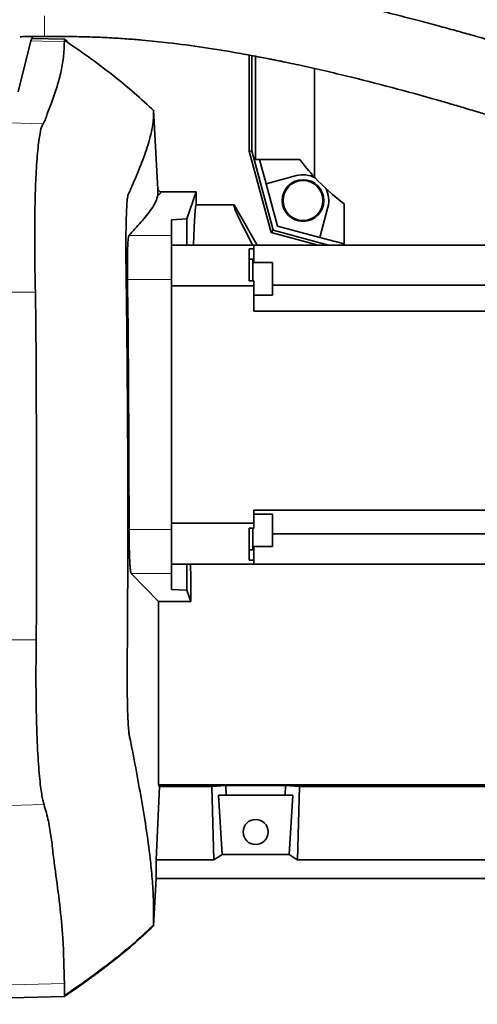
# Model space of a CAD drawing. Header units: millimetres. Extents: x 0 to 11920, y 0 to 8400.
# Tile 90 of 121: x 7997 to 8183, y 3670 to 4072. Entities that reach past the tile are written whole.
import ezdxf

# ---------------------------------------------------------------- set-up
doc = ezdxf.new("R2010")
doc.units = ezdxf.units.MM
doc.header["$LTSCALE"] = 20

msp = doc.modelspace()

# ---------------------------------------------------------------- linework, layer by layer
at = {"color": 7, "linetype": 'Continuous', "lineweight": 35}
for p, q in [((8001.777308, 4063.994752), (8001.777308, 4064.740618)), ((8001.245628, 4062.95077), (7996.029498, 4042.274125)), ((8014.916804, 4063.650683), (8001.777308, 4063.994752)), ((8016.035247, 4062.861946), (8014.661707, 4063.823341)), ((8016.038262, 4062.866256), (8014.916804, 4063.650683)), ((8090.201824, 4018.097126), (8090.201824, 4057.194687)), ((8091.276184, 4018.238568), (8091.276184, 4056.993933)), ((8092.777308, 4014.635074), (8092.777308, 4056.713435)), ((8116.777308, 4051.726412), (8116.777308, 4007.44684)), ((8051.246546, 4034.884314), (8052.94547, 4002.466911)), ((8090.201824, 4018.097126), (8091.276184, 4018.238568)), ((8099.085401, 3984.943167), (8090.201824, 4018.097126)), ((8099.962612, 3985.820378), (8091.276184, 4018.238568)), ((8110.777308, 4014.635074), (8092.777308, 4014.635074)), ((8094.385003, 4014.635074), (8097.029517, 4004.765613)), ((8109.34903, 4008.066617), (8097.029517, 4004.765613)), ((8097.029517, 4004.765613), (8101.652952, 3987.510718)), ((8053.892398, 4001.519984), (8052.94547, 4002.466911)), ((8052.94547, 4002.466911), (8052.94547, 4000.248118)), ((8053.892398, 4001.519984), (8068.509928, 4001.519984)), ((8068.509928, 4001.519984), (8064.821278, 3990.445034)), ((8068.509928, 3996.135074), (8068.509928, 4001.519984)), ((8068.509928, 3996.135074), (8084.013424, 3996.135074)), ((8084.013424, 3996.135074), (8088.343551, 3988.635074)), ((8128.777308, 3996.635074), (8128.777308, 3979.806916)), ((8118.907847, 3982.887283), (8122.208851, 3995.206796)), ((8058.577308, 3990.117801), (8064.821278, 3990.445034)), ((8058.577308, 3983.700886), (8058.577308, 3990.117801)), ((8064.821278, 3990.445034), (8064.821278, 3979.806916)), ((8088.343551, 3988.635074), (8093.44049, 3979.806916)), ((8099.085401, 3984.943167), (8099.962612, 3985.820378)), ((8118.254149, 3979.806916), (8099.085401, 3984.943167)), ((8122.405155, 3979.806916), (8099.962612, 3985.820378)), ((8101.652952, 3987.510718), (8118.907847, 3982.887283)), ((8058.577308, 3965.725554), (8058.577308, 3983.700886)), ((8118.907847, 3982.887283), (8128.777308, 3980.242769)), ((8092.077308, 3979.806916), (8058.577308, 3979.806916)), ((8090.077308, 3978.236068), (8092.077308, 3978.236068)), ((8090.077308, 3978.236068), (8090.077308, 3965.182929)), ((8092.077308, 3978.236068), (8092.077308, 3979.806916)), ((8092.077308, 3979.806916), (8323.877308, 3979.806916)), ((8092.077308, 3972.707158), (8092.077308, 3978.236068)), ((8091.677308, 3974.072158), (8090.077308, 3974.072158)), ((8091.677308, 3965.182929), (8091.677308, 3974.072158)), ((8099.677308, 3972.707158), (8091.677308, 3972.707158)), ((8099.677308, 3972.707158), (8099.677308, 3959.437158)), ((8058.577308, 3863.888278), (8058.577308, 3965.725554)), ((8090.077308, 3965.182929), (8092.077308, 3965.182929)), ((8092.077308, 3963.1391), (8092.077308, 3965.182929)), ((8058.577308, 3963.1391), (8092.077308, 3963.1391)), ((8092.077308, 3963.1391), (8092.077308, 3952.806916)), ((8099.677308, 3963.492848), (8323.877308, 3963.492848)), ((8092.077308, 3959.437158), (8099.677308, 3959.437158)), ((8092.077308, 3952.806916), (8323.877308, 3952.806916)), ((8092.077308, 3871.806916), (8323.877308, 3871.806916)), ((8092.077308, 3871.806916), (8092.077308, 3866.474732)), ((8099.677308, 3870.176675), (8092.077308, 3870.176675)), ((8099.677308, 3870.176675), (8099.677308, 3868.233328)), ((8099.677308, 3868.233328), (8099.677308, 3856.906675)), ((8092.077308, 3866.474732), (8058.577308, 3866.474732)), ((8058.577308, 3845.912947), (8058.577308, 3863.888278)), ((8090.077308, 3864.430904), (8092.077308, 3864.430904)), ((8090.077308, 3864.430904), (8090.077308, 3851.377764)), ((8091.677308, 3855.541675), (8091.677308, 3864.430904)), ((8092.077308, 3864.430904), (8092.077308, 3866.474732)), ((8099.677308, 3862.071729), (8310.391552, 3862.071729)), ((8091.677308, 3856.906675), (8099.677308, 3856.906675)), ((8092.077308, 3851.377764), (8092.077308, 3856.906675)), ((8090.077308, 3855.541675), (8091.677308, 3855.541675)), ((8058.577308, 3849.806916), (8092.077308, 3849.806916)), ((8064.821278, 3849.806916), (8064.821278, 3839.168798)), ((8090.077308, 3851.377764), (8092.077308, 3851.377764)), ((8092.077308, 3849.806916), (8092.077308, 3851.377764)), ((8092.077308, 3849.806916), (8298.12674, 3849.806916)), ((8042.100456, 3845.912947), (8053.277308, 3834.532386)), ((8058.577308, 3839.496031), (8058.577308, 3845.912947)), ((8064.821278, 3839.168798), (8058.577308, 3839.496031)), ((8064.821278, 3839.168798), (8066.365493, 3834.532386)), ((8053.277308, 3759.813916), (8053.277308, 3834.532386)), ((8066.365493, 3834.532386), (8053.277308, 3834.532386)), ((8053.684488, 3759.189161), (8053.277308, 3759.813916)), ((8053.277308, 3759.813916), (8319.968295, 3759.813916)), ((8074.883071, 3759.189161), (8080.645988, 3759.539009)), ((8104.908628, 3759.539009), (8080.645988, 3759.539009)), ((8080.645988, 3759.539009), (8080.764112, 3755.635074)), ((8104.908628, 3759.539009), (8104.790504, 3755.635074)), ((8110.671545, 3759.189161), (8104.908628, 3759.539009)), ((8052.255356, 3729.346081), (8053.684488, 3759.189161)), ((8053.684488, 3759.189161), (8074.883071, 3759.189161)), ((8075.786052, 3729.346081), (8074.883071, 3759.189161)), ((8077.668012, 3755.635074), (8080.764112, 3755.635074)), ((8077.668012, 3755.635074), (8079.127223, 3731.521982)), ((8104.790504, 3755.635074), (8080.764112, 3755.635074)), ((8104.790504, 3755.635074), (8107.886604, 3755.635074)), ((8106.427393, 3731.521982), (8107.886604, 3755.635074)), ((8109.768563, 3729.346081), (8110.671545, 3759.189161)), ((8264.883071, 3759.189161), (8110.671545, 3759.189161)), ((8106.427393, 3731.521982), (8079.127223, 3731.521982)), ((8052.255356, 3729.346081), (8052.255356, 3721.635074)), ((8052.255356, 3729.346081), (8075.786052, 3729.346081)), ((8265.786052, 3729.346081), (8109.768563, 3729.346081)), ((8052.255356, 3721.635074), (8051.246476, 3702.384488)), ((8052.255356, 3721.635074), (8301.777308, 3721.635074)), ((7971.777308, 3672.489817), (8014.919069, 3673.619524)), ((8014.66399, 3673.446845), (8015.897506, 3674.3104))]:
    msp.add_line(p, q, dxfattribs=at)
at = {"color": 8, "linetype": 'Continuous', "lineweight": 18}
for p, q in [((8001.245628, 4062.95077), (8014.897267, 4062.595225)), ((7971.777308, 4030.085062), (8006.20453, 4029.188435)), ((8041.14746, 3983.700886), (8058.577308, 3983.700886)), ((8040.566784, 3965.725554), (8058.577308, 3965.725554)), ((7971.777308, 3960.568273), (8003.085186, 3960.568273)), ((8041.244578, 3863.888278), (8058.577308, 3863.888278)), ((8042.100456, 3845.912947), (8058.577308, 3845.912947)), ((7971.777308, 3818.879213), (8003.436907, 3818.879213)), ((7971.777308, 3750.897794), (8006.613574, 3751.785036)), ((7971.777308, 3677.86057), (8014.870034, 3678.958095))]:
    msp.add_line(p, q, dxfattribs=at)
at = {"color": 7, "linetype": 'Continuous', "lineweight": 18}
msp.add_circle((8187.61595, 3868.635074), 435.477487, dxfattribs=at)
at = {"color": 7, "linetype": 'Continuous', "lineweight": 35}
for centre, radius in [((8112.06663, 3997.924396), 8.5), ((8112.06663, 3997.924396), 8.135), ((8092.777308, 3740.635074), 5.1)]:
    msp.add_circle(centre, radius, dxfattribs=at)
for centre, radius, start, end in [((8182.777308, 4068.635074), 90, 216.86989765, 222.83342807), ((8112.06663, 3997.924396), 10.5, 61.81141305, 105), ((8182.777308, 4068.635074), 90, 222.83342807, 233.13010235), ((8112.06663, 3997.924396), 10.5, 345, 28.18858695)]:
    msp.add_arc(centre, radius, start, end, dxfattribs=at)
for centre, major_axis, ratio, start_param, end_param in [((8001.7738, 3868.635074), (0, 195.359725), 0.0261859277, 6.2824996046, 6.3866154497), ((8068.509928, 3868.635074), (0, 127.5), 0.0174550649, 0, 0.5116536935), ((8157.625583, 3868.635074), (-73.656342, 127.489062), 0.0226737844, 6.2700863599, 6.7817400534), ((8068.509928, 3868.635074), (0, 127.5), 0.0174550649, 1.7190101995, 1.8415648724), ((8040.23022, 3868.635074), (-13.289428, 146.801806), 0.5742046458, 3.4149923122, 3.4585100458), ((8145.324396, 3868.635074), (13.289428, 146.801806), 0.5742046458, 2.8246752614, 2.868192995)]:
    msp.add_ellipse(centre, major_axis=major_axis, ratio=ratio, start_param=start_param, end_param=end_param, dxfattribs=at)
for points, knots in [([(8245.992557, 4044.291873), (8243.922012, 4045.092036), (8240.006443, 4046.60521), (8234.380279, 4048.652333), (8229.06877, 4050.517965), (8223.735619, 4052.326375), (8218.08928, 4054.181022), (8212.101286, 4056.089457), (8205.84332, 4058.028881), (8199.729112, 4059.875812), (8194.180964, 4061.51545), (8189.344731, 4062.920063), (8184.844917, 4064.208155), (8179.826478, 4065.624822), (8173.895592, 4067.271779), (8166.819742, 4069.198367), (8158.798575, 4071.334719), (8151.521616, 4073.225338), (8145.489586, 4074.760675), (8141.224331, 4075.831329), (8137.507616, 4076.752554), (8134.35458, 4077.525304), (8131.69796, 4078.170113), (8127.581473, 4079.160926), (8121.25617, 4080.657218), (8114.136133, 4082.288039), (8107.548779, 4083.750366), (8101.088785, 4085.146972), (8092.987664, 4086.824499), (8083.743621, 4088.609662), (8074.367702, 4090.247412), (8063.406452, 4091.914321), (8050.782767, 4093.408853), (8036.387746, 4094.431535), (8021.722416, 4094.840157), (8011.857607, 4094.805586), (8006.820478, 4094.787933)], [0, 0, 0, 0, 0.0263957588, 0.0499165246, 0.0713057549, 0.0936086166, 0.1174147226, 0.1429025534, 0.1697658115, 0.1972801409, 0.2213032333, 0.2411676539, 0.2596472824, 0.2793549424, 0.3059434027, 0.336240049, 0.3707409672, 0.4095578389, 0.4302135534, 0.4485767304, 0.464549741, 0.4780759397, 0.4891183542, 0.4986524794, 0.5307685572, 0.5697066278, 0.5890765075, 0.613957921, 0.6508011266, 0.6902071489, 0.728883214, 0.7666833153, 0.8247079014, 0.882281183, 0.9398908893, 1, 1, 1, 1]), ([(7996.837713, 4064.690563), (7997.222266, 4064.697463), (8000.552687, 4064.757221), (8003.878601, 4064.769606), (8006.820481, 4064.780561)], [0, 0, 0, 0, 0.1154668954, 1, 1, 1, 1]), ([(8006.820478, 4064.787947), (8010.047285, 4064.794195), (8016.217179, 4064.806141), (8025.042344, 4064.625613), (8033.004229, 4064.29162), (8040.090233, 4063.84514), (8046.305976, 4063.340994), (8051.905867, 4062.801823), (8060.261056, 4061.885341), (8071.581148, 4060.374147), (8082.414083, 4058.603493), (8089.773056, 4057.279333), (8093.4745, 4056.587495), (8096.579235, 4055.988573), (8098.963629, 4055.518032), (8101.078034, 4055.093959), (8103.443468, 4054.611805), (8106.560277, 4053.963557), (8110.470093, 4053.129624), (8115.007773, 4052.132685), (8119.818555, 4051.043144), (8124.650375, 4049.916953), (8134.17235, 4047.637175), (8148.171236, 4044.074623), (8162.442686, 4040.134896), (8172.358693, 4037.268102), (8178.059006, 4035.585703), (8183.54671, 4033.93372), (8188.531713, 4032.405431), (8192.588143, 4031.141994), (8195.706182, 4030.158016), (8198.293093, 4029.333193), (8200.958832, 4028.472105), (8204.051556, 4027.45488), (8207.660353, 4026.243304), (8211.605396, 4024.888153), (8215.984187, 4023.353305), (8220.851957, 4021.608563), (8226.39429, 4019.568883), (8232.498172, 4017.247137), (8239.106565, 4014.643648), (8243.63812, 4012.745531), (8245.992557, 4011.759336)], [0, 0, 0, 0, 0.0383782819, 0.0733821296, 0.1051417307, 0.1335708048, 0.1584725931, 0.1801107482, 0.201336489, 0.2599799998, 0.3186278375, 0.3353027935, 0.3516393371, 0.3648581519, 0.3741784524, 0.3815445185, 0.3913979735, 0.4039239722, 0.4208119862, 0.4407745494, 0.4613880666, 0.4819082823, 0.5023018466, 0.5829297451, 0.661616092, 0.6863276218, 0.7108842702, 0.7351956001, 0.7571981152, 0.7751688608, 0.7872580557, 0.7970446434, 0.8079670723, 0.8211811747, 0.8364798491, 0.8539785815, 0.8714371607, 0.8922735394, 0.9159092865, 0.9418318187, 0.9697778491, 1, 1, 1, 1]), ([(8006.20453, 4029.188435), (8006.576249, 4029.865826), (8007.31978, 4031.220779), (8008.064644, 4033.953415), (8009.879968, 4038.082181), (8011.730848, 4043.638143), (8013.500295, 4049.936407), (8014.663938, 4056.252877), (8014.819491, 4060.481113), (8014.897267, 4062.595225)], [0, 0, 0, 0, 0.0613514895, 0.1227185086, 0.2454456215, 0.4340534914, 0.6226601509, 0.8113305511, 1, 1, 1, 1]), ([(8014.897267, 4062.595225), (8014.900462, 4062.902685), (8014.906861, 4063.518439), (8014.913486, 4063.606562), (8014.916804, 4063.650683)], [0, 0, 0, 0, 0.4993219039, 1, 1, 1, 1]), ([(8051.427206, 4034.378064), (8048.78125, 4036.857045), (8043.347953, 4041.947471), (8034.335475, 4049.280521), (8024.806297, 4056.472868), (8018.183078, 4061.011976), (8014.91472, 4063.251888)], [0, 0, 0, 0, 0.2354862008, 0.4835554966, 0.7451502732, 1, 1, 1, 1]), ([(8051.246476, 3702.384488), (8051.246469, 3702.43792), (8051.246455, 3702.544965), (8051.246727, 3703.404505), (8051.245931, 3704.718889), (8051.249706, 3707.217529), (8051.220458, 3710.958308), (8051.066026, 3715.176425), (8050.730716, 3720.918145), (8049.946458, 3729.490091), (8048.41711, 3740.980281), (8045.597529, 3757.983451), (8043.105611, 3771.44819), (8041.312832, 3780.013506), (8041.142946, 3781.13045), (8040.950025, 3783.190707), (8040.788372, 3786.021486), (8040.66118, 3789.167229), (8040.563472, 3792.537174), (8040.486291, 3796.974426), (8040.449321, 3801.571645), (8040.453565, 3806.187496), (8040.497857, 3812.136595), (8040.580947, 3822.60473), (8040.760591, 3854.884498), (8040.742665, 3895.331488), (8040.407654, 3937.213634), (8040.170567, 3958.253022), (8040.010963, 3969.340003), (8039.95337, 3974.23799), (8039.933444, 3978.294002), (8039.942194, 3982.667118), (8039.99301, 3987.093434), (8040.08329, 3991.046339), (8040.210572, 3994.426091), (8040.372729, 3997.123937), (8040.566905, 3999.112601), (8040.860856, 4000.534135), (8041.255841, 4001.082503), (8041.864281, 4002.579896), (8043.528938, 4006.248955), (8046.132058, 4012.52448), (8048.641841, 4019.372907), (8050.166264, 4024.863896), (8050.915565, 4028.776516), (8051.214505, 4031.761831), (8051.24922, 4033.886528), (8051.246049, 4034.777031), (8051.246381, 4034.848553), (8051.246546, 4034.884314)], [0, 0, 0, 0, 0.0102234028, 0.0204812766, 0.0302488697, 0.04001644, 0.0596518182, 0.0792884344, 0.0986485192, 0.1382067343, 0.1971472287, 0.2560916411, 0.3730801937, 0.3760729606, 0.3790726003, 0.3851931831, 0.3912054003, 0.3942014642, 0.3994963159, 0.4047894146, 0.4102361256, 0.4149276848, 0.4196313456, 0.4291966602, 0.4483269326, 0.5225818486, 0.5582075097, 0.5819190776, 0.5896870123, 0.593580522, 0.5975337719, 0.6028267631, 0.6082734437, 0.6135664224, 0.618855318, 0.6242972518, 0.6295905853, 0.6350366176, 0.6455965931, 0.6561574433, 0.6772791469, 0.7617040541, 0.8461317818, 0.8883444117, 0.9305599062, 0.9652628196, 0.9826155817, 0.9913077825, 1, 1, 1, 1]), ([(8003.085186, 3960.568273), (8003.035182, 3962.803914), (8002.935053, 3967.280548), (8002.842223, 3973.930642), (8002.791923, 3980.786533), (8002.801232, 3987.748912), (8002.88097, 3994.690906), (8003.035474, 4001.207113), (8003.267057, 4007.196726), (8003.566873, 4012.60379), (8003.932935, 4017.369533), (8004.360315, 4021.406354), (8004.837242, 4024.693993), (8005.312379, 4026.968149), (8005.771119, 4028.454868), (8006.060059, 4028.943913), (8006.20453, 4029.188435)], [0, 0, 0, 0, 0.0661784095, 0.1325152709, 0.1986932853, 0.2749110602, 0.3513723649, 0.4275898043, 0.5037033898, 0.5800593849, 0.6561741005, 0.7324119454, 0.8088915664, 0.8851308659, 0.9425653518, 1, 1, 1, 1]), ([(8052.94547, 4000.248118), (8052.710166, 3999.300007), (8052.2395, 3997.40355), (8050.450876, 3994.602595), (8048.372721, 3991.844718), (8045.308939, 3988.224898), (8042.812066, 3985.510506), (8041.14746, 3983.700886)], [0, 0, 0, 0, 0.1717718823, 0.3435863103, 0.5076857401, 0.6717858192, 1, 1, 1, 1]), ([(8053.892398, 4001.519984), (8053.971792, 4001.41439), (8054.130747, 4001.202981), (8054.013385, 4000.884826), (8053.655612, 4000.566065), (8053.182345, 4000.354172), (8052.94547, 4000.248118)], [0, 0, 0, 0, 0.2487030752, 0.497923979, 0.7487054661, 1, 1, 1, 1]), ([(8041.14746, 3983.700886), (8041.099139, 3983.597557), (8041.002496, 3983.390899), (8040.873449, 3982.449749), (8040.760955, 3981.060665), (8040.668067, 3979.234704), (8040.597768, 3977.019825), (8040.550799, 3974.491303), (8040.529809, 3971.709866), (8040.532135, 3968.762012), (8040.55523, 3966.738078), (8040.566784, 3965.725554)], [0, 0, 0, 0, 0.1111882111, 0.2223758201, 0.3335727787, 0.4447690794, 0.5558648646, 0.6669601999, 0.7779327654, 0.8889052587, 1, 1, 1, 1]), ([(8040.566784, 3965.725554), (8040.623787, 3961.455039), (8041.076865, 3927.511399), (8041.166351, 3893.564368), (8041.244578, 3863.888278)], [0, 0, 0, 0, 0.1258119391, 1, 1, 1, 1]), ([(8003.436907, 3818.879213), (8003.472452, 3825.498161), (8003.543543, 3838.736259), (8003.597898, 3865.211776), (8003.589164, 3895.445904), (8003.367134, 3924.248605), (8003.32882, 3945.003783), (8003.166396, 3955.380208), (8003.085186, 3960.568273)], [0, 0, 0, 0, 0.1401434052, 0.280291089, 0.5605613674, 0.7802781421, 0.890142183, 1, 1, 1, 1]), ([(8041.244578, 3863.888278), (8041.246376, 3862.877375), (8041.24997, 3860.855568), (8041.287051, 3857.907168), (8041.347098, 3855.132088), (8041.430052, 3852.599696), (8041.534107, 3850.394336), (8041.656044, 3848.560127), (8041.793455, 3847.178403), (8041.942426, 3846.222188), (8042.047606, 3846.016367), (8042.100456, 3845.912947)], [0, 0, 0, 0, 0.1109120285, 0.2218242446, 0.3327372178, 0.4436507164, 0.5546210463, 0.66559204, 0.7766925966, 0.8877936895, 1, 1, 1, 1]), ([(8006.613574, 3751.785036), (8006.447162, 3752.360876), (8006.113944, 3753.513917), (8005.644507, 3756.026349), (8005.179037, 3759.242279), (8004.733962, 3763.325751), (8004.324469, 3768.298546), (8003.977254, 3773.903394), (8003.701284, 3780.08606), (8003.497154, 3786.745502), (8003.361154, 3794.043473), (8003.305073, 3801.945887), (8003.322542, 3810.34756), (8003.398835, 3816.03901), (8003.436907, 3818.879213)], [0, 0, 0, 0, 0.0726439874, 0.1454596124, 0.2181028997, 0.302293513, 0.3867539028, 0.470942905, 0.5548179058, 0.6389618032, 0.7228361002, 0.8151039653, 0.9077313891, 1, 1, 1, 1]), ([(8014.870034, 3678.958095), (8014.742464, 3685.107962), (8014.520556, 3695.80569), (8013.092322, 3711.019881), (8011.498228, 3722.349715), (8010.337845, 3731.418689), (8009.568117, 3738.224511), (8008.541201, 3745.022153), (8007.256077, 3749.530879), (8006.613574, 3751.785036)], [0, 0, 0, 0, 0.25262264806, 0.43943846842, 0.62625560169, 0.71969904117, 0.81315209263, 0.9065845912, 1, 1, 1, 1]), ([(8014.902877, 3674.008253), (8018.17573, 3676.248587), (8024.806703, 3680.787624), (8034.340012, 3687.973528), (8043.353721, 3695.297567), (8048.782013, 3700.375264), (8051.427206, 3702.849612)], [0, 0, 0, 0, 0.2547275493, 0.5160914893, 0.7641926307, 1, 1, 1, 1]), ([(8015.906674, 3674.297037), (8016.888916, 3674.967621), (8019.156105, 3676.515446), (8022.643054, 3678.976673), (8026.344509, 3681.653583), (8029.928623, 3684.321661), (8035.493593, 3688.595516), (8042.742416, 3694.44515), (8048.483051, 3699.804571), (8051.246476, 3702.384488)], [0, 0, 0, 0, 0.0789477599, 0.1822252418, 0.2833068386, 0.3821729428, 0.4788094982, 0.7491095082, 1, 1, 1, 1]), ([(8014.919069, 3673.619524), (8014.914782, 3673.695152), (8014.906189, 3673.846717), (8014.891413, 3675.02798), (8014.880421, 3676.695198), (8014.8735, 3678.203082), (8014.870034, 3678.958095)], [0, 0, 0, 0, 0.27214053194, 0.54539739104, 0.77237550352, 1, 1, 1, 1])]:
    msp.add_open_spline(points, degree=3, knots=knots, dxfattribs=at)
at = {"color": 8, "linetype": 'Continuous', "lineweight": 18}
for points, knots in [([(8006.820478, 4073.218897), (8006.820478, 4072.87684), (8006.820478, 4072.193257), (8006.820478, 4071.554377), (8006.820478, 4071.235186)], [0, 0, 0, 0, 0.5003894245, 1, 1, 1, 1]), ([(8006.820478, 4071.235186), (8006.820478, 4070.07978), (8006.820478, 4067.771714), (8006.820478, 4066.477648), (8006.820478, 4065.831384)], [0, 0, 0, 0, 0.50059432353, 1, 1, 1, 1]), ([(8006.820478, 4065.831384), (8006.820478, 4065.517786), (8006.820478, 4064.892011), (8006.820478, 4064.823877), (8006.820478, 4064.789888)], [0, 0, 0, 0, 0.50113533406, 1, 1, 1, 1])]:
    msp.add_open_spline(points, degree=3, knots=knots, dxfattribs=at)

doc.saveas('drawing.dxf')
